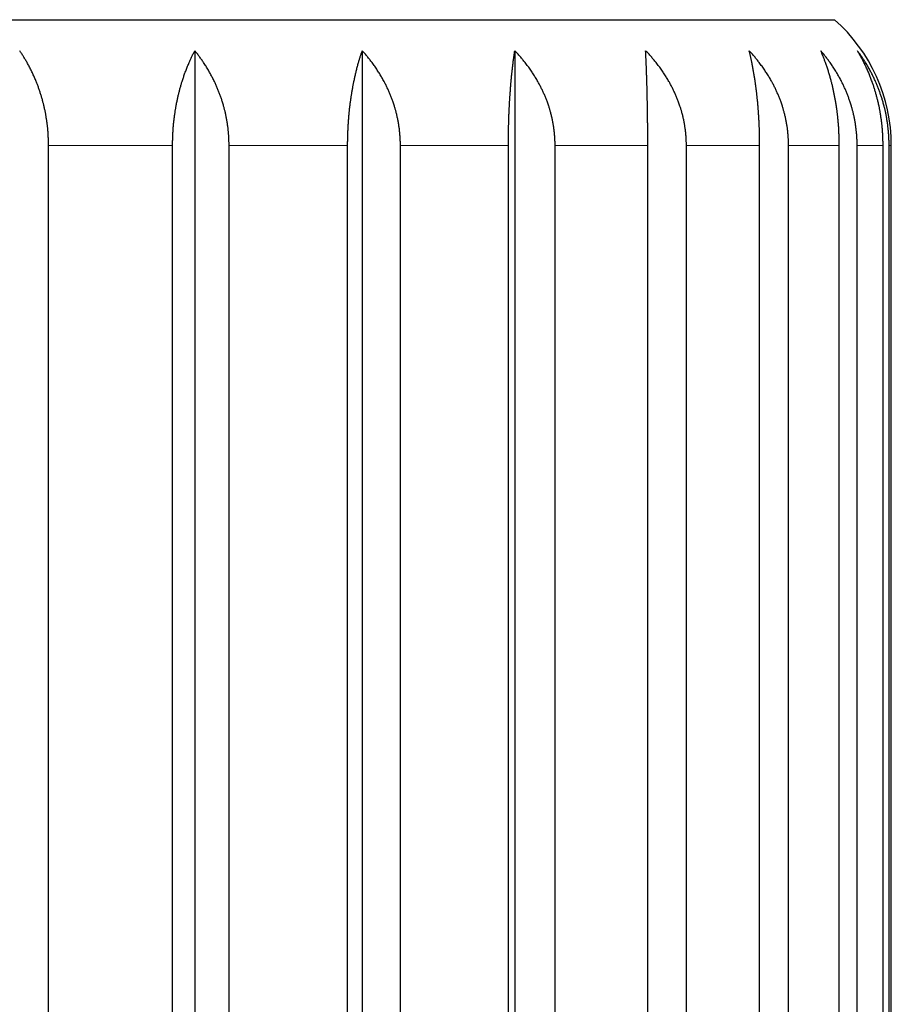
# Model space of a CAD drawing. Header units: millimetres. Extents: x 8 to 760, y 12 to 454.
# Tile 31 of 116: x 310 to 320, y 266 to 278. Entities that reach past the tile are written whole.
import ezdxf

# ---------------------------------------------------------------- set-up
doc = ezdxf.new("R2010")
doc.units = ezdxf.units.MM

msp = doc.modelspace()

# ---------------------------------------------------------------- linework, layer by layer
at = {"color": 7, "linetype": 'Continuous', "lineweight": 30}
for p, q in [((300.011, 277.796), (319.457, 277.796)), ((311.823, 277.426), (311.823, 258.396)), ((313.822, 277.426), (313.822, 258.396)), ((315.641, 277.426), (315.641, 258.396)), ((310.078, 259.296), (310.078, 276.296)), ((311.558, 259.296), (311.558, 276.296)), ((312.232, 259.296), (312.232, 276.296)), ((313.647, 259.296), (313.647, 276.296)), ((314.276, 259.296), (314.276, 276.296)), ((315.565, 259.296), (315.565, 276.296)), ((316.122, 259.296), (316.122, 276.296)), ((317.228, 259.296), (317.228, 276.296)), ((317.689, 259.296), (317.689, 276.296)), ((318.563, 259.296), (318.563, 276.296)), ((318.908, 259.296), (318.908, 276.296)), ((319.513, 259.296), (319.513, 276.296)), ((319.726, 259.296), (319.726, 276.296)), ((320.035, 259.296), (320.035, 276.296)), ((320.107, 259.296), (320.107, 276.296)), ((320.134, 259.296), (320.134, 276.296))]:
    msp.add_line(p, q, dxfattribs=at)
at = {"color": 8, "linetype": 'Continuous', "lineweight": 0}
for p, q in [((310.078, 276.296), (311.558, 276.296)), ((312.232, 276.296), (313.647, 276.296)), ((314.276, 276.296), (315.565, 276.296)), ((316.122, 276.296), (317.228, 276.296)), ((317.689, 276.296), (318.563, 276.296)), ((318.908, 276.296), (319.513, 276.296)), ((319.726, 276.296), (320.035, 276.296)), ((320.107, 276.296), (320.134, 276.296))]:
    msp.add_line(p, q, dxfattribs=at)
at = {"color": 7, "linetype": 'Continuous', "lineweight": 30}
msp.add_arc((318.134, 276.296), 2, 0, 48.5904, dxfattribs=at)
for points, knots in [([(310.078, 276.296), (310.078, 276.304), (310.078, 276.318), (310.078, 276.34), (310.077, 276.362), (310.076, 276.384), (310.075, 276.406), (310.074, 276.428), (310.073, 276.449), (310.071, 276.471), (310.069, 276.493), (310.067, 276.515), (310.064, 276.536), (310.062, 276.557), (310.059, 276.577), (310.056, 276.596), (310.053, 276.615), (310.05, 276.634), (310.047, 276.653), (310.044, 276.672), (310.04, 276.692), (310.036, 276.712), (310.032, 276.732), (310.027, 276.752), (310.023, 276.771), (310.018, 276.789), (310.014, 276.805), (310.009, 276.823), (310.004, 276.843), (309.999, 276.863), (309.993, 276.883), (309.986, 276.903), (309.98, 276.923), (309.974, 276.943), (309.967, 276.963), (309.96, 276.983), (309.953, 277.002), (309.946, 277.021), (309.938, 277.041), (309.93, 277.061), (309.921, 277.083), (309.911, 277.106), (309.901, 277.128), (309.891, 277.151), (309.88, 277.173), (309.869, 277.196), (309.858, 277.218), (309.846, 277.241), (309.834, 277.263), (309.823, 277.283), (309.812, 277.303), (309.801, 277.321), (309.79, 277.339), (309.779, 277.357), (309.768, 277.375), (309.757, 277.392), (309.745, 277.409), (309.738, 277.421), (309.734, 277.426)], [0, 0, 0, 0, 0.017364, 0.034733, 0.052103, 0.069473, 0.086841, 0.104206, 0.121588, 0.138973, 0.156361, 0.173749, 0.191135, 0.208517, 0.223914, 0.239313, 0.254714, 0.270115, 0.285514, 0.300911, 0.317433, 0.333957, 0.350482, 0.367006, 0.383528, 0.397672, 0.411817, 0.425961, 0.443326, 0.460693, 0.478062, 0.495431, 0.512799, 0.530163, 0.547542, 0.564923, 0.582306, 0.599689, 0.617071, 0.63445, 0.655642, 0.676838, 0.698035, 0.719231, 0.740423, 0.762311, 0.784202, 0.806095, 0.827986, 0.849874, 0.868617, 0.887361, 0.906105, 0.924848, 0.943635, 0.962424, 0.981213, 1, 1, 1, 1]), ([(311.558, 276.296), (311.558, 276.304), (311.558, 276.318), (311.559, 276.34), (311.559, 276.362), (311.56, 276.384), (311.56, 276.406), (311.561, 276.428), (311.563, 276.45), (311.564, 276.471), (311.565, 276.493), (311.567, 276.515), (311.569, 276.536), (311.571, 276.558), (311.573, 276.58), (311.576, 276.601), (311.578, 276.623), (311.581, 276.644), (311.584, 276.665), (311.587, 276.685), (311.589, 276.704), (311.592, 276.721), (311.595, 276.738), (311.598, 276.757), (311.602, 276.777), (311.606, 276.8), (311.611, 276.822), (311.615, 276.843), (311.62, 276.863), (311.624, 276.883), (311.629, 276.903), (311.634, 276.923), (311.639, 276.943), (311.644, 276.963), (311.649, 276.983), (311.655, 277.002), (311.66, 277.022), (311.666, 277.041), (311.672, 277.061), (311.679, 277.083), (311.687, 277.105), (311.694, 277.127), (311.702, 277.15), (311.71, 277.172), (311.719, 277.195), (311.727, 277.217), (311.737, 277.24), (311.746, 277.262), (311.755, 277.283), (311.763, 277.303), (311.771, 277.321), (311.78, 277.339), (311.788, 277.357), (311.797, 277.375), (311.806, 277.392), (311.814, 277.409), (311.82, 277.421), (311.823, 277.426)], [0, 0, 0, 0, 0.017382, 0.034768, 0.052156, 0.069543, 0.086929, 0.104311, 0.121693, 0.139078, 0.156466, 0.173853, 0.191238, 0.20862, 0.226001, 0.243386, 0.260772, 0.278159, 0.295543, 0.312924, 0.327038, 0.341153, 0.355268, 0.369382, 0.388242, 0.407102, 0.425961, 0.44334, 0.460722, 0.478106, 0.495489, 0.512872, 0.53025, 0.547628, 0.565008, 0.58239, 0.599772, 0.617153, 0.634531, 0.655382, 0.676238, 0.697094, 0.717949, 0.738801, 0.761013, 0.783229, 0.805446, 0.827662, 0.849874, 0.868617, 0.887361, 0.906105, 0.924848, 0.943635, 0.962424, 0.981213, 1, 1, 1, 1]), ([(312.232, 276.296), (312.232, 276.304), (312.232, 276.318), (312.231, 276.34), (312.231, 276.362), (312.23, 276.384), (312.228, 276.406), (312.227, 276.428), (312.225, 276.45), (312.223, 276.471), (312.221, 276.493), (312.218, 276.515), (312.215, 276.536), (312.212, 276.558), (312.209, 276.58), (312.205, 276.601), (312.201, 276.623), (312.197, 276.644), (312.192, 276.665), (312.188, 276.685), (312.184, 276.704), (312.179, 276.721), (312.175, 276.738), (312.17, 276.757), (312.164, 276.777), (312.158, 276.8), (312.151, 276.822), (312.144, 276.843), (312.137, 276.863), (312.13, 276.883), (312.123, 276.903), (312.115, 276.923), (312.108, 276.943), (312.1, 276.963), (312.091, 276.983), (312.083, 277.002), (312.074, 277.022), (312.066, 277.041), (312.056, 277.061), (312.045, 277.083), (312.034, 277.105), (312.022, 277.127), (312.01, 277.15), (311.998, 277.172), (311.985, 277.195), (311.971, 277.217), (311.957, 277.24), (311.943, 277.262), (311.929, 277.283), (311.916, 277.303), (311.903, 277.321), (311.89, 277.339), (311.877, 277.357), (311.864, 277.375), (311.851, 277.392), (311.837, 277.409), (311.828, 277.421), (311.823, 277.426)], [0, 0, 0, 0, 0.017382, 0.034768, 0.052156, 0.069543, 0.086929, 0.104311, 0.121693, 0.139078, 0.156466, 0.173853, 0.191238, 0.20862, 0.226001, 0.243386, 0.260772, 0.278159, 0.295543, 0.312924, 0.327038, 0.341153, 0.355268, 0.369382, 0.388242, 0.407102, 0.425961, 0.44334, 0.460722, 0.478106, 0.495489, 0.512872, 0.53025, 0.547628, 0.565008, 0.58239, 0.599772, 0.617153, 0.634531, 0.655382, 0.676238, 0.697094, 0.717949, 0.738801, 0.761013, 0.783229, 0.805446, 0.827662, 0.849874, 0.868617, 0.887361, 0.906105, 0.924848, 0.943635, 0.962424, 0.981213, 1, 1, 1, 1]), ([(313.647, 276.296), (313.647, 276.304), (313.647, 276.318), (313.647, 276.34), (313.648, 276.362), (313.648, 276.384), (313.649, 276.406), (313.649, 276.428), (313.65, 276.45), (313.651, 276.471), (313.652, 276.493), (313.653, 276.515), (313.654, 276.536), (313.656, 276.558), (313.657, 276.58), (313.659, 276.601), (313.66, 276.623), (313.662, 276.644), (313.664, 276.665), (313.666, 276.685), (313.668, 276.704), (313.669, 276.721), (313.671, 276.738), (313.673, 276.757), (313.676, 276.777), (313.679, 276.8), (313.682, 276.822), (313.685, 276.843), (313.687, 276.863), (313.69, 276.883), (313.694, 276.903), (313.697, 276.923), (313.7, 276.943), (313.703, 276.963), (313.707, 276.983), (313.711, 277.002), (313.714, 277.022), (313.718, 277.041), (313.722, 277.061), (313.727, 277.083), (313.732, 277.105), (313.737, 277.127), (313.742, 277.15), (313.747, 277.172), (313.753, 277.195), (313.758, 277.217), (313.764, 277.24), (313.77, 277.262), (313.776, 277.283), (313.782, 277.303), (313.787, 277.321), (313.793, 277.339), (313.798, 277.357), (313.804, 277.375), (313.81, 277.392), (313.816, 277.409), (313.82, 277.421), (313.822, 277.426)], [0, 0, 0, 0, 0.0173819, 0.0347678, 0.0521556, 0.0695434, 0.0869292, 0.1043112, 0.1216928, 0.1390782, 0.1564656, 0.173853, 0.1912385, 0.2086201, 0.226001, 0.2433857, 0.2607722, 0.2781587, 0.2955435, 0.3129245, 0.3270385, 0.3411534, 0.3552684, 0.3693824, 0.3882416, 0.407102, 0.4259613, 0.44334, 0.460722, 0.4781057, 0.4954894, 0.5128716, 0.5302504, 0.5476279, 0.5650083, 0.5823903, 0.5997724, 0.6171531, 0.6345307, 0.6553823, 0.6762375, 0.697094, 0.7179495, 0.7388013, 0.7610131, 0.7832287, 0.8054458, 0.8276618, 0.8498738, 0.8686166, 0.8873609, 0.9061052, 0.924848, 0.9436353, 0.962424, 0.9812126, 1, 1, 1, 1]), ([(314.276, 276.296), (314.276, 276.304), (314.276, 276.318), (314.276, 276.34), (314.275, 276.362), (314.274, 276.384), (314.272, 276.406), (314.271, 276.428), (314.269, 276.45), (314.266, 276.471), (314.264, 276.493), (314.261, 276.515), (314.258, 276.536), (314.254, 276.558), (314.25, 276.58), (314.246, 276.601), (314.242, 276.623), (314.237, 276.644), (314.232, 276.665), (314.227, 276.685), (314.222, 276.704), (314.218, 276.721), (314.213, 276.738), (314.207, 276.757), (314.201, 276.777), (314.194, 276.8), (314.186, 276.822), (314.179, 276.843), (314.171, 276.863), (314.163, 276.883), (314.155, 276.903), (314.147, 276.923), (314.138, 276.943), (314.129, 276.963), (314.12, 276.983), (314.111, 277.002), (314.101, 277.022), (314.091, 277.041), (314.08, 277.061), (314.069, 277.083), (314.056, 277.105), (314.043, 277.127), (314.03, 277.15), (314.016, 277.172), (314.001, 277.195), (313.986, 277.217), (313.97, 277.24), (313.955, 277.262), (313.939, 277.283), (313.925, 277.303), (313.91, 277.321), (313.896, 277.339), (313.882, 277.357), (313.867, 277.375), (313.852, 277.392), (313.837, 277.409), (313.827, 277.421), (313.822, 277.426)], [0, 0, 0, 0, 0.017382, 0.034768, 0.052156, 0.069543, 0.086929, 0.104311, 0.121693, 0.139078, 0.156466, 0.173853, 0.191238, 0.20862, 0.226001, 0.243386, 0.260772, 0.278159, 0.295543, 0.312924, 0.327038, 0.341153, 0.355268, 0.369382, 0.388242, 0.407102, 0.425961, 0.44334, 0.460722, 0.478106, 0.495489, 0.512872, 0.53025, 0.547628, 0.565008, 0.58239, 0.599772, 0.617153, 0.634531, 0.655382, 0.676238, 0.697094, 0.717949, 0.738801, 0.761013, 0.783229, 0.805446, 0.827662, 0.849874, 0.868617, 0.887361, 0.906105, 0.924848, 0.943635, 0.962424, 0.981213, 1, 1, 1, 1]), ([(315.565, 276.296), (315.565, 276.304), (315.565, 276.318), (315.565, 276.34), (315.565, 276.362), (315.565, 276.384), (315.566, 276.406), (315.566, 276.428), (315.566, 276.45), (315.567, 276.471), (315.567, 276.493), (315.567, 276.515), (315.568, 276.536), (315.569, 276.558), (315.569, 276.58), (315.57, 276.601), (315.571, 276.623), (315.571, 276.644), (315.572, 276.665), (315.573, 276.685), (315.574, 276.704), (315.575, 276.721), (315.576, 276.738), (315.576, 276.757), (315.578, 276.777), (315.579, 276.8), (315.58, 276.822), (315.581, 276.843), (315.583, 276.863), (315.584, 276.883), (315.585, 276.903), (315.587, 276.923), (315.588, 276.943), (315.59, 276.963), (315.591, 276.983), (315.593, 277.002), (315.594, 277.022), (315.596, 277.041), (315.598, 277.061), (315.6, 277.083), (315.602, 277.105), (315.604, 277.127), (315.606, 277.15), (315.609, 277.172), (315.611, 277.195), (315.614, 277.217), (315.616, 277.24), (315.619, 277.262), (315.621, 277.283), (315.624, 277.303), (315.626, 277.321), (315.629, 277.339), (315.631, 277.357), (315.633, 277.375), (315.636, 277.392), (315.639, 277.409), (315.64, 277.421), (315.641, 277.426)], [0, 0, 0, 0, 0.017382, 0.034768, 0.052156, 0.069543, 0.086929, 0.104311, 0.121693, 0.139078, 0.156466, 0.173853, 0.191238, 0.20862, 0.226001, 0.243386, 0.260772, 0.278159, 0.295543, 0.312924, 0.327038, 0.341153, 0.355268, 0.369382, 0.388242, 0.407102, 0.425961, 0.44334, 0.460722, 0.478106, 0.495489, 0.512872, 0.53025, 0.547628, 0.565008, 0.58239, 0.599772, 0.617153, 0.634531, 0.655382, 0.676238, 0.697094, 0.717949, 0.738801, 0.761013, 0.783229, 0.805446, 0.827662, 0.849874, 0.868617, 0.887361, 0.906105, 0.924848, 0.943635, 0.962424, 0.981213, 1, 1, 1, 1]), ([(316.122, 276.296), (316.122, 276.304), (316.122, 276.318), (316.121, 276.34), (316.121, 276.362), (316.119, 276.384), (316.118, 276.406), (316.116, 276.428), (316.114, 276.45), (316.112, 276.471), (316.109, 276.493), (316.106, 276.515), (316.102, 276.536), (316.099, 276.558), (316.095, 276.58), (316.09, 276.601), (316.086, 276.623), (316.081, 276.644), (316.076, 276.665), (316.07, 276.685), (316.065, 276.704), (316.06, 276.721), (316.055, 276.738), (316.049, 276.757), (316.042, 276.777), (316.035, 276.8), (316.027, 276.822), (316.019, 276.843), (316.011, 276.863), (316.002, 276.883), (315.994, 276.903), (315.985, 276.923), (315.976, 276.943), (315.966, 276.963), (315.957, 276.983), (315.947, 277.002), (315.937, 277.022), (315.926, 277.041), (315.915, 277.061), (315.903, 277.083), (315.889, 277.105), (315.875, 277.127), (315.861, 277.15), (315.847, 277.172), (315.831, 277.195), (315.815, 277.217), (315.799, 277.24), (315.782, 277.262), (315.766, 277.283), (315.75, 277.303), (315.735, 277.321), (315.72, 277.339), (315.705, 277.357), (315.689, 277.375), (315.673, 277.392), (315.657, 277.409), (315.647, 277.421), (315.641, 277.426)], [0, 0, 0, 0, 0.0173819, 0.0347678, 0.0521556, 0.0695434, 0.0869292, 0.1043112, 0.1216928, 0.1390782, 0.1564656, 0.173853, 0.1912385, 0.2086201, 0.226001, 0.2433857, 0.2607722, 0.2781587, 0.2955435, 0.3129245, 0.3270385, 0.3411534, 0.3552684, 0.3693824, 0.3882416, 0.407102, 0.4259613, 0.44334, 0.460722, 0.4781057, 0.4954894, 0.5128716, 0.5302504, 0.5476279, 0.5650083, 0.5823903, 0.5997724, 0.6171531, 0.6345307, 0.6553823, 0.6762375, 0.697094, 0.7179495, 0.7388013, 0.7610131, 0.7832287, 0.8054458, 0.8276618, 0.8498738, 0.8686166, 0.8873609, 0.9061052, 0.924848, 0.9436353, 0.962424, 0.9812126, 1, 1, 1, 1]), ([(317.689, 276.296), (317.689, 276.304), (317.689, 276.318), (317.688, 276.34), (317.687, 276.362), (317.686, 276.384), (317.685, 276.406), (317.683, 276.428), (317.681, 276.45), (317.678, 276.471), (317.675, 276.493), (317.672, 276.515), (317.669, 276.536), (317.665, 276.558), (317.661, 276.58), (317.657, 276.601), (317.652, 276.623), (317.647, 276.644), (317.642, 276.665), (317.636, 276.685), (317.631, 276.704), (317.626, 276.721), (317.621, 276.738), (317.615, 276.757), (317.608, 276.777), (317.6, 276.8), (317.592, 276.822), (317.584, 276.843), (317.576, 276.863), (317.568, 276.883), (317.559, 276.903), (317.55, 276.923), (317.541, 276.943), (317.531, 276.963), (317.522, 276.983), (317.512, 277.002), (317.501, 277.022), (317.491, 277.041), (317.479, 277.061), (317.467, 277.083), (317.453, 277.105), (317.439, 277.127), (317.425, 277.15), (317.41, 277.172), (317.395, 277.195), (317.378, 277.217), (317.362, 277.24), (317.345, 277.262), (317.328, 277.283), (317.313, 277.303), (317.298, 277.321), (317.282, 277.339), (317.267, 277.357), (317.251, 277.375), (317.235, 277.392), (317.219, 277.409), (317.208, 277.421), (317.202, 277.426)], [0, 0, 0, 0, 0.017382, 0.034768, 0.052156, 0.069543, 0.086929, 0.104311, 0.121693, 0.139078, 0.156466, 0.173853, 0.191238, 0.20862, 0.226001, 0.243386, 0.260772, 0.278159, 0.295543, 0.312924, 0.327038, 0.341153, 0.355268, 0.369382, 0.388242, 0.407102, 0.425961, 0.44334, 0.460722, 0.478106, 0.495489, 0.512872, 0.53025, 0.547628, 0.565008, 0.58239, 0.599772, 0.617153, 0.634531, 0.655382, 0.676238, 0.697094, 0.717949, 0.738801, 0.761013, 0.783229, 0.805446, 0.827662, 0.849874, 0.868617, 0.887361, 0.906105, 0.924848, 0.943635, 0.962424, 0.981213, 1, 1, 1, 1]), ([(317.228, 276.296), (317.228, 276.304), (317.228, 276.318), (317.228, 276.34), (317.228, 276.362), (317.228, 276.384), (317.228, 276.406), (317.228, 276.428), (317.228, 276.45), (317.227, 276.471), (317.227, 276.493), (317.227, 276.515), (317.227, 276.536), (317.227, 276.558), (317.226, 276.58), (317.226, 276.601), (317.226, 276.623), (317.226, 276.644), (317.225, 276.665), (317.225, 276.685), (317.225, 276.704), (317.225, 276.721), (317.224, 276.738), (317.224, 276.757), (317.224, 276.777), (317.223, 276.8), (317.223, 276.822), (317.222, 276.843), (317.222, 276.863), (317.222, 276.883), (317.221, 276.903), (317.221, 276.923), (317.22, 276.943), (317.22, 276.963), (317.219, 276.983), (317.219, 277.002), (317.218, 277.022), (317.218, 277.041), (317.217, 277.061), (317.216, 277.083), (317.216, 277.105), (317.215, 277.127), (317.214, 277.15), (317.213, 277.172), (317.213, 277.195), (317.212, 277.217), (317.211, 277.24), (317.21, 277.262), (317.209, 277.283), (317.208, 277.303), (317.207, 277.321), (317.207, 277.339), (317.206, 277.357), (317.205, 277.375), (317.204, 277.392), (317.203, 277.409), (317.203, 277.421), (317.202, 277.426)], [0, 0, 0, 0, 0.017382, 0.034768, 0.052156, 0.069543, 0.086929, 0.104311, 0.121693, 0.139078, 0.156466, 0.173853, 0.191238, 0.20862, 0.226001, 0.243386, 0.260772, 0.278159, 0.295543, 0.312924, 0.327038, 0.341153, 0.355268, 0.369382, 0.388242, 0.407102, 0.425961, 0.44334, 0.460722, 0.478106, 0.495489, 0.512872, 0.53025, 0.547628, 0.565008, 0.58239, 0.599772, 0.617153, 0.634531, 0.655382, 0.676238, 0.697094, 0.717949, 0.738801, 0.761013, 0.783229, 0.805446, 0.827662, 0.849874, 0.868617, 0.887361, 0.906105, 0.924848, 0.943635, 0.962424, 0.981213, 1, 1, 1, 1]), ([(318.908, 276.296), (318.908, 276.304), (318.908, 276.318), (318.907, 276.34), (318.906, 276.362), (318.905, 276.384), (318.904, 276.406), (318.902, 276.428), (318.9, 276.45), (318.898, 276.471), (318.895, 276.493), (318.892, 276.515), (318.889, 276.536), (318.885, 276.558), (318.881, 276.58), (318.877, 276.601), (318.872, 276.623), (318.867, 276.644), (318.862, 276.665), (318.857, 276.685), (318.852, 276.704), (318.847, 276.721), (318.842, 276.738), (318.837, 276.757), (318.83, 276.777), (318.822, 276.8), (318.815, 276.822), (318.807, 276.843), (318.799, 276.863), (318.791, 276.883), (318.782, 276.903), (318.774, 276.923), (318.765, 276.943), (318.756, 276.963), (318.746, 276.983), (318.737, 277.002), (318.727, 277.022), (318.716, 277.041), (318.705, 277.061), (318.693, 277.083), (318.68, 277.105), (318.667, 277.127), (318.653, 277.15), (318.638, 277.172), (318.623, 277.195), (318.608, 277.217), (318.591, 277.24), (318.575, 277.262), (318.559, 277.283), (318.544, 277.303), (318.529, 277.321), (318.515, 277.339), (318.5, 277.357), (318.484, 277.375), (318.469, 277.392), (318.453, 277.409), (318.443, 277.421), (318.437, 277.426)], [0, 0, 0, 0, 0.017382, 0.034768, 0.052156, 0.069543, 0.086929, 0.104311, 0.121693, 0.139078, 0.156466, 0.173853, 0.191238, 0.20862, 0.226001, 0.243386, 0.260772, 0.278159, 0.295543, 0.312924, 0.327038, 0.341153, 0.355268, 0.369382, 0.388242, 0.407102, 0.425961, 0.44334, 0.460722, 0.478106, 0.495489, 0.512872, 0.53025, 0.547628, 0.565008, 0.58239, 0.599772, 0.617153, 0.634531, 0.655382, 0.676238, 0.697094, 0.717949, 0.738801, 0.761013, 0.783229, 0.805446, 0.827662, 0.849874, 0.868617, 0.887361, 0.906105, 0.924848, 0.943635, 0.962424, 0.981213, 1, 1, 1, 1]), ([(318.563, 276.296), (318.563, 276.304), (318.563, 276.318), (318.563, 276.34), (318.563, 276.362), (318.563, 276.384), (318.562, 276.406), (318.562, 276.428), (318.561, 276.45), (318.561, 276.471), (318.56, 276.493), (318.559, 276.515), (318.558, 276.536), (318.557, 276.558), (318.556, 276.58), (318.555, 276.601), (318.554, 276.623), (318.553, 276.644), (318.551, 276.665), (318.55, 276.685), (318.549, 276.704), (318.547, 276.721), (318.546, 276.738), (318.544, 276.757), (318.543, 276.777), (318.541, 276.8), (318.538, 276.822), (318.536, 276.843), (318.534, 276.863), (318.532, 276.883), (318.53, 276.903), (318.528, 276.923), (318.525, 276.943), (318.523, 276.963), (318.52, 276.983), (318.518, 277.002), (318.515, 277.022), (318.512, 277.041), (318.509, 277.061), (318.506, 277.083), (318.502, 277.105), (318.499, 277.127), (318.495, 277.15), (318.491, 277.172), (318.487, 277.195), (318.483, 277.217), (318.479, 277.24), (318.474, 277.262), (318.47, 277.283), (318.466, 277.303), (318.462, 277.321), (318.458, 277.339), (318.454, 277.357), (318.45, 277.375), (318.446, 277.392), (318.442, 277.409), (318.439, 277.421), (318.437, 277.426)], [0, 0, 0, 0, 0.017382, 0.034768, 0.052156, 0.069543, 0.086929, 0.104311, 0.121693, 0.139078, 0.156466, 0.173853, 0.191238, 0.20862, 0.226001, 0.243386, 0.260772, 0.278159, 0.295543, 0.312924, 0.327038, 0.341153, 0.355268, 0.369382, 0.388242, 0.407102, 0.425961, 0.44334, 0.460722, 0.478106, 0.495489, 0.512872, 0.53025, 0.547628, 0.565008, 0.58239, 0.599772, 0.617153, 0.634531, 0.655382, 0.676238, 0.697094, 0.717949, 0.738801, 0.761013, 0.783229, 0.805446, 0.827662, 0.849874, 0.868617, 0.887361, 0.906105, 0.924848, 0.943635, 0.962424, 0.981213, 1, 1, 1, 1]), ([(319.726, 276.296), (319.726, 276.304), (319.726, 276.318), (319.725, 276.34), (319.725, 276.362), (319.724, 276.384), (319.722, 276.406), (319.721, 276.428), (319.719, 276.45), (319.716, 276.471), (319.714, 276.493), (319.711, 276.515), (319.708, 276.536), (319.705, 276.558), (319.701, 276.58), (319.697, 276.601), (319.693, 276.623), (319.689, 276.644), (319.684, 276.665), (319.679, 276.685), (319.675, 276.704), (319.67, 276.721), (319.666, 276.738), (319.66, 276.757), (319.654, 276.777), (319.647, 276.8), (319.64, 276.822), (319.633, 276.843), (319.625, 276.863), (319.618, 276.883), (319.61, 276.903), (319.602, 276.923), (319.594, 276.943), (319.586, 276.963), (319.577, 276.983), (319.568, 277.002), (319.559, 277.022), (319.549, 277.041), (319.539, 277.061), (319.528, 277.083), (319.516, 277.105), (319.503, 277.127), (319.491, 277.15), (319.477, 277.172), (319.463, 277.195), (319.449, 277.217), (319.434, 277.24), (319.419, 277.262), (319.404, 277.283), (319.39, 277.303), (319.377, 277.321), (319.363, 277.339), (319.349, 277.357), (319.335, 277.375), (319.321, 277.392), (319.307, 277.409), (319.297, 277.421), (319.292, 277.426)], [0, 0, 0, 0, 0.017382, 0.034768, 0.052156, 0.069543, 0.086929, 0.104311, 0.121693, 0.139078, 0.156466, 0.173853, 0.191238, 0.20862, 0.226001, 0.243386, 0.260772, 0.278159, 0.295543, 0.312924, 0.327038, 0.341153, 0.355268, 0.369382, 0.388242, 0.407102, 0.425961, 0.44334, 0.460722, 0.478106, 0.495489, 0.512872, 0.53025, 0.547628, 0.565008, 0.58239, 0.599772, 0.617153, 0.634531, 0.655382, 0.676238, 0.697094, 0.717949, 0.738801, 0.761013, 0.783229, 0.805446, 0.827662, 0.849874, 0.868617, 0.887361, 0.906105, 0.924848, 0.943635, 0.962424, 0.981213, 1, 1, 1, 1]), ([(319.513, 276.296), (319.513, 276.304), (319.513, 276.318), (319.513, 276.34), (319.512, 276.362), (319.512, 276.384), (319.511, 276.406), (319.51, 276.428), (319.509, 276.45), (319.508, 276.471), (319.507, 276.493), (319.506, 276.515), (319.504, 276.536), (319.502, 276.558), (319.5, 276.58), (319.498, 276.601), (319.496, 276.623), (319.494, 276.644), (319.492, 276.665), (319.489, 276.685), (319.487, 276.704), (319.485, 276.721), (319.482, 276.738), (319.48, 276.757), (319.476, 276.777), (319.473, 276.8), (319.469, 276.822), (319.466, 276.843), (319.462, 276.863), (319.458, 276.883), (319.454, 276.903), (319.45, 276.923), (319.446, 276.943), (319.442, 276.963), (319.437, 276.983), (319.433, 277.002), (319.428, 277.022), (319.423, 277.041), (319.418, 277.061), (319.412, 277.083), (319.406, 277.105), (319.4, 277.127), (319.393, 277.15), (319.386, 277.172), (319.379, 277.195), (319.372, 277.217), (319.364, 277.24), (319.357, 277.262), (319.349, 277.283), (319.342, 277.303), (319.335, 277.321), (319.328, 277.339), (319.321, 277.357), (319.314, 277.375), (319.307, 277.392), (319.299, 277.409), (319.294, 277.421), (319.292, 277.426)], [0, 0, 0, 0, 0.017382, 0.034768, 0.052156, 0.069543, 0.086929, 0.104311, 0.121693, 0.139078, 0.156466, 0.173853, 0.191238, 0.20862, 0.226001, 0.243386, 0.260772, 0.278159, 0.295543, 0.312924, 0.327038, 0.341153, 0.355268, 0.369382, 0.388242, 0.407102, 0.425961, 0.44334, 0.460722, 0.478106, 0.495489, 0.512872, 0.53025, 0.547628, 0.565008, 0.58239, 0.599772, 0.617153, 0.634531, 0.655382, 0.676238, 0.697094, 0.717949, 0.738801, 0.761013, 0.783229, 0.805446, 0.827662, 0.849874, 0.868617, 0.887361, 0.906105, 0.924848, 0.943635, 0.962424, 0.981213, 1, 1, 1, 1]), ([(320.107, 276.296), (320.107, 276.304), (320.107, 276.318), (320.107, 276.34), (320.106, 276.362), (320.105, 276.384), (320.104, 276.406), (320.103, 276.428), (320.101, 276.45), (320.099, 276.471), (320.097, 276.493), (320.094, 276.515), (320.092, 276.536), (320.089, 276.558), (320.086, 276.58), (320.082, 276.601), (320.079, 276.623), (320.075, 276.644), (320.071, 276.665), (320.067, 276.685), (320.063, 276.704), (320.059, 276.721), (320.055, 276.738), (320.05, 276.757), (320.045, 276.777), (320.038, 276.8), (320.032, 276.822), (320.026, 276.843), (320.02, 276.863), (320.013, 276.883), (320.006, 276.903), (319.999, 276.923), (319.992, 276.943), (319.985, 276.963), (319.977, 276.983), (319.969, 277.002), (319.961, 277.022), (319.953, 277.041), (319.944, 277.061), (319.935, 277.083), (319.924, 277.105), (319.913, 277.127), (319.902, 277.15), (319.89, 277.172), (319.878, 277.195), (319.866, 277.217), (319.853, 277.24), (319.84, 277.262), (319.827, 277.283), (319.815, 277.303), (319.803, 277.321), (319.791, 277.339), (319.779, 277.357), (319.767, 277.375), (319.754, 277.392), (319.742, 277.409), (319.733, 277.421), (319.729, 277.426)], [0, 0, 0, 0, 0.017382, 0.034768, 0.052156, 0.069543, 0.086929, 0.104311, 0.121693, 0.139078, 0.156466, 0.173853, 0.191238, 0.20862, 0.226001, 0.243386, 0.260772, 0.278159, 0.295543, 0.312924, 0.327038, 0.341153, 0.355268, 0.369382, 0.388242, 0.407102, 0.425961, 0.44334, 0.460722, 0.478106, 0.495489, 0.512872, 0.53025, 0.547628, 0.565008, 0.58239, 0.599772, 0.617153, 0.634531, 0.655382, 0.676238, 0.697094, 0.717949, 0.738801, 0.761013, 0.783229, 0.805446, 0.827662, 0.849874, 0.868617, 0.887361, 0.906105, 0.924848, 0.943635, 0.962424, 0.981213, 1, 1, 1, 1]), ([(320.035, 276.296), (320.035, 276.304), (320.035, 276.318), (320.035, 276.34), (320.034, 276.362), (320.034, 276.384), (320.033, 276.406), (320.032, 276.428), (320.03, 276.45), (320.029, 276.471), (320.027, 276.493), (320.025, 276.515), (320.023, 276.536), (320.02, 276.558), (320.018, 276.58), (320.015, 276.601), (320.012, 276.623), (320.009, 276.644), (320.006, 276.665), (320.002, 276.685), (319.999, 276.704), (319.996, 276.721), (319.993, 276.738), (319.989, 276.757), (319.985, 276.777), (319.98, 276.8), (319.975, 276.822), (319.969, 276.843), (319.964, 276.863), (319.959, 276.883), (319.954, 276.903), (319.948, 276.923), (319.942, 276.943), (319.936, 276.963), (319.93, 276.983), (319.924, 277.002), (319.917, 277.022), (319.911, 277.041), (319.903, 277.061), (319.895, 277.083), (319.887, 277.105), (319.878, 277.127), (319.869, 277.15), (319.86, 277.172), (319.85, 277.195), (319.84, 277.217), (319.829, 277.24), (319.818, 277.262), (319.808, 277.283), (319.798, 277.303), (319.789, 277.321), (319.779, 277.339), (319.769, 277.357), (319.759, 277.375), (319.749, 277.392), (319.739, 277.409), (319.732, 277.421), (319.729, 277.426)], [0, 0, 0, 0, 0.017382, 0.034768, 0.052156, 0.069543, 0.086929, 0.104311, 0.121693, 0.139078, 0.156466, 0.173853, 0.191238, 0.20862, 0.226001, 0.243386, 0.260772, 0.278159, 0.295543, 0.312924, 0.327038, 0.341153, 0.355268, 0.369382, 0.388242, 0.407102, 0.425961, 0.44334, 0.460722, 0.478106, 0.495489, 0.512872, 0.53025, 0.547628, 0.565008, 0.58239, 0.599772, 0.617153, 0.634531, 0.655382, 0.676238, 0.697094, 0.717949, 0.738801, 0.761013, 0.783229, 0.805446, 0.827662, 0.849874, 0.868617, 0.887361, 0.906105, 0.924848, 0.943635, 0.962424, 0.981213, 1, 1, 1, 1])]:
    msp.add_open_spline(points, degree=3, knots=knots, dxfattribs=at)

doc.saveas('drawing.dxf')
